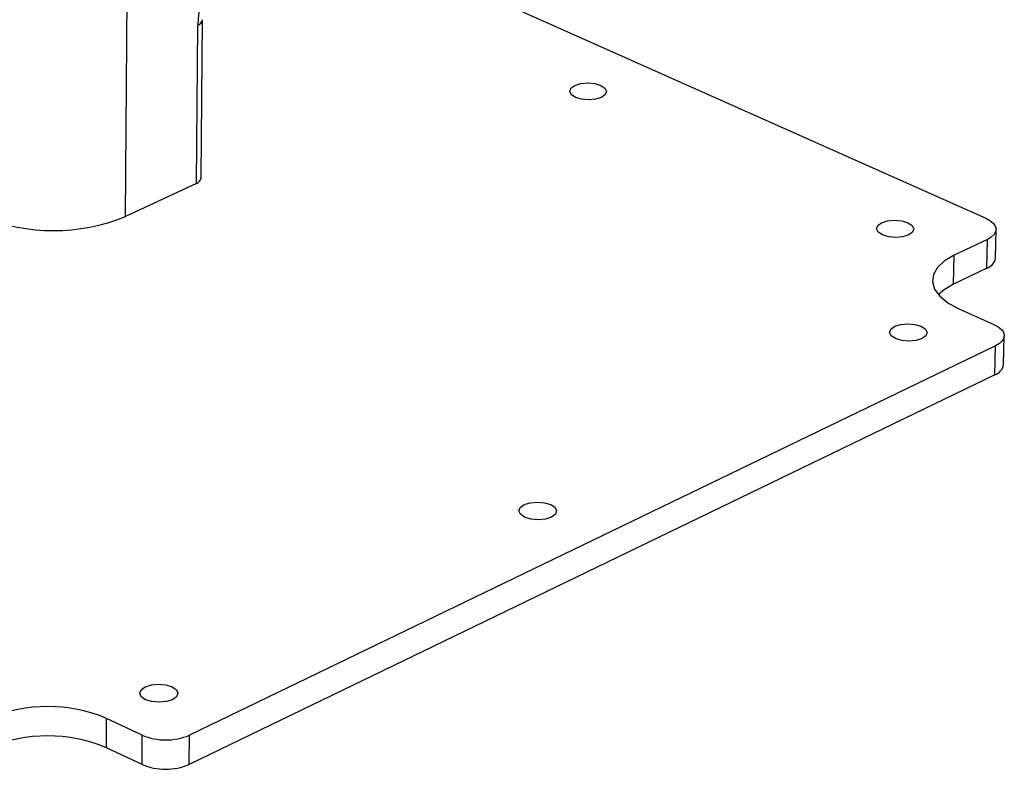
# Model space of a CAD drawing. Extents: x 0 to 280, y 0 to 222.
# Tile 20 of 23: x 204 to 231, y 165 to 186. Entities that reach past the tile are written whole.
import ezdxf

# ---------------------------------------------------------------- set-up
doc = ezdxf.new("R2010")
doc.units = 0
doc.layers.get('0').update_dxf_attribs({"linetype": 'CONTINUOUS'})

msp = doc.modelspace()

# ---------------------------------------------------------------- linework, layer by layer
at = {"color": 7, "linetype": 'CONTINUOUS'}
for p, q in [((212.1, 188.682), (230.549, 180.453)), ((206.914, 180.502), (206.961, 187.147)), ((208.995, 181.56), (209.032, 185.907)), ((208.863, 181.413), (208.9, 185.76)), ((208.863, 181.413), (206.914, 180.502)), ((230.813, 179.356), (230.832, 180.144)), ((230.593, 179.873), (229.684, 179.437)), ((230.575, 179.085), (230.593, 179.873)), ((229.666, 178.648), (229.684, 179.437)), ((230.575, 179.085), (229.666, 178.648)), ((229.793, 177.977), (230.773, 177.537)), ((231.039, 176.433), (231.058, 177.224)), ((230.818, 176.95), (208.67, 166.256)), ((230.8, 176.158), (230.818, 176.95)), ((230.8, 176.158), (208.664, 165.452)), ((206.39, 165.914), (206.395, 166.718)), ((207.376, 166.256), (206.395, 166.718)), ((207.37, 165.452), (207.376, 166.256)), ((208.664, 165.452), (208.67, 166.256)), ((207.37, 165.452), (206.39, 165.914))]:
    msp.add_line(p, q, dxfattribs=at)
for points in [[(219.974, 184.102), (220.088, 184.026), (220.131, 183.938), (220.097, 183.849), (219.992, 183.774), (219.83, 183.723), (219.637, 183.706), (219.443, 183.723), (219.276, 183.774), (219.162, 183.849), (219.119, 183.938), (219.153, 184.026), (219.259, 184.102), (219.42, 184.152), (219.613, 184.169), (219.807, 184.152), (219.974, 184.102)], [(230.549, 180.453), (230.664, 180.391), (230.751, 180.32), (230.808, 180.243), (230.831, 180.163), (230.82, 180.083), (230.776, 180.006), (230.699, 179.935), (230.593, 179.873)], [(228.41, 180.33), (228.526, 180.253), (228.571, 180.163), (228.539, 180.073), (228.434, 179.996), (228.272, 179.945), (228.078, 179.927), (227.881, 179.945), (227.712, 179.996), (227.596, 180.073), (227.551, 180.163), (227.583, 180.253), (227.688, 180.33), (227.85, 180.381), (228.044, 180.399), (228.241, 180.381), (228.41, 180.33)], [(229.684, 179.437), (229.419, 179.281), (229.227, 179.103), (229.115, 178.909), (229.087, 178.708), (229.144, 178.507), (229.285, 178.313), (229.505, 178.134), (229.793, 177.977)], [(229.666, 178.648), (229.402, 178.492), (229.252, 178.362)], [(228.773, 177.486), (228.89, 177.409), (228.936, 177.317), (228.903, 177.226), (228.797, 177.148), (228.634, 177.096), (228.439, 177.078), (228.241, 177.096), (228.071, 177.148), (227.954, 177.226), (227.908, 177.317), (227.941, 177.409), (228.047, 177.486), (228.21, 177.538), (228.405, 177.556), (228.603, 177.538), (228.773, 177.486)], [(230.773, 177.537), (230.889, 177.475), (230.977, 177.403), (231.034, 177.325), (231.057, 177.244), (231.047, 177.163), (231.002, 177.085), (230.925, 177.013), (230.818, 176.95)], [(218.598, 172.59), (218.715, 172.511), (218.759, 172.417), (218.724, 172.324), (218.615, 172.245), (218.449, 172.192), (218.251, 172.173), (218.052, 172.192), (217.881, 172.245), (217.764, 172.324), (217.72, 172.417), (217.755, 172.511), (217.864, 172.59), (218.03, 172.643), (218.228, 172.661), (218.427, 172.643), (218.598, 172.59)], [(207.466, 167.233), (207.35, 167.314), (207.308, 167.41), (207.345, 167.505), (207.457, 167.586), (207.626, 167.64), (207.826, 167.659), (208.027, 167.64), (208.199, 167.586), (208.315, 167.505), (208.357, 167.41), (208.32, 167.314), (208.208, 167.233), (208.039, 167.179), (207.839, 167.16), (207.637, 167.179), (207.466, 167.233)]]:
    msp.add_lwpolyline(points, dxfattribs=at)
for centre, radius, start, end in [((211.538, 185.74), 2.638, 120.1152, 179.5636), ((208.805, 181.597), 0.193, 287.3723, 349.1478), ((204.938, 185.35), 5.235, 247.8306, 292.1694), ((230.472, 179.416), 0.347, 287.3705, 350.1462), ((230.694, 176.492), 0.35, 287.6079, 350.2788), ((204.779, 162.871), 4.173, 67.2141, 112.7859), ((204.775, 162.076), 4.164, 67.1759, 112.8241), ((208.023, 167.793), 1.667, 247.1661, 292.8339), ((208.017, 166.985), 1.664, 247.1278, 292.8722)]:
    msp.add_arc(centre, radius, start, end, dxfattribs=at)
at = {"color": 8, "linetype": 'CONTINUOUS'}
msp.add_arc((208.847, 185.941), 0.188, 286.3276, 349.429, dxfattribs=at)

doc.saveas('drawing.dxf')
